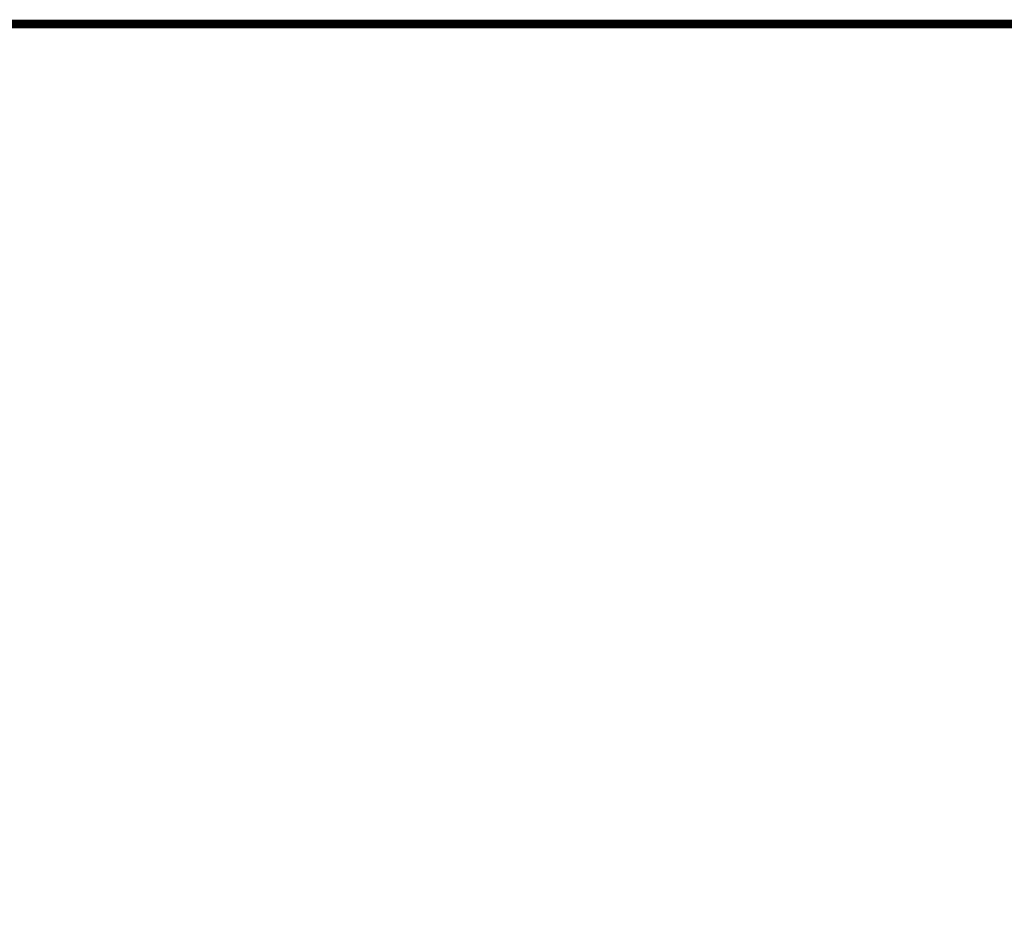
# Model space of a CAD drawing. Header units: inches. Extents: x 0 to 22, y 0 to 17.
# Tile 25 of 32: x 11.3 to 13.5, y 14.5 to 16.5. Entities that reach past the tile are written whole.
import ezdxf

# ---------------------------------------------------------------- set-up
doc = ezdxf.new("R2010")
doc.units = ezdxf.units.IN
doc.header["$LTSCALE"] = 1.21
doc.header["$MEASUREMENT"] = 0
doc.layers.get('0').update_dxf_attribs({"linetype": 'CONTINUOUS'})
doc.layers.add('DIMENSIONS', color=7, linetype='CONTINUOUS')
doc.styles.get("Standard").update_dxf_attribs({"font": 'txt', "width": 0.8})
doc.dimstyles.new('DIMSTYLE_2', dxfattribs={"dimtxt": 0.125, "dimasz": 0.18, "dimexe": 0.125, "dimexo": 0.0625, "dimgap": 0.0625, "dimtad": 0, "dimtih": 1, "dimtoh": 1, "dimdec": 3, "dimzin": 4, "dimdsep": 46, "dimtxsty": 'STANDARD', "dimblk": '_FILLED', "dimblk1": '_FILLED', "dimblk2": '_FILLED', "dimcen": 0.09, "dimadec": 0, "dimazin": 0, "dimtp": 0.001, "dimtm": 0.001, "dimtfac": 1, "dimtdec": 3, "dimtofl": 0, "dimtmove": 0, "dimatfit": 3, "dimldrblk": '_FILLED', "dimfxl": 1, "dimtolj": 1, "dimtzin": 4, "dimarcsym": 0})

# ---------------------------------------------------------------- blocks, each defined once
blk = doc.blocks.new('_FILLED')
at = {"color": 0, "linetype": 'ByBlock'}
blk.add_solid([(0, 0), (-1, 0.17361), (-1, -0.17361)], dxfattribs=at)
blk = doc.blocks.new('*D9')
at = {"layer": 'DIMENSIONS', "color": 2, "linetype": 'Continuous'}
for p, q in [((14.988, 14.5329), (14.988, 15.5595)), ((15.452, 14.732), (15.452, 15.5595)), ((14.988, 15.4345), (14.6363, 15.4345)), ((15.452, 15.4345), (15.812, 15.4345))]:
    blk.add_line(p, q, dxfattribs=at)
at = {"layer": 'DIMENSIONS', "color": 2, "linetype": 'Continuous', "xscale": 0.18, "yscale": 0.18, "zscale": 0.18}
blk.add_blockref('_FILLED', (14.988, 15.4345), dxfattribs=at)
at = {"layer": 'DIMENSIONS', "color": 2, "linetype": 'Continuous', "xscale": 0.18, "yscale": 0.18, "zscale": 0.18, "rotation": 180}
blk.add_blockref('_FILLED', (15.452, 15.4345), dxfattribs=at)
at = {"layer": 'DIMENSIONS', "color": 2, "linetype": 'Continuous', "insert": (14.5738, 15.497), "char_height": 0.125, "width": 1.225, "attachment_point": 3, "line_spacing_factor": 0.9}
blk.add_mtext('.464{\\Ftxt.shx;\\W1.000000;\\H0.125000; }[11.79]', dxfattribs=at)

msp = doc.modelspace()

# ---------------------------------------------------------------- linework, layer by layer
at = {"color": 7, "linetype": 'Continuous', "const_width": 0.02}
msp.add_lwpolyline([(21.5, 16.5), (0.5, 16.5)], dxfattribs=at)

# ---------------------------------------------------------------- dimensions: what is measured, and where the dimension line sits
at = {"layer": 'DIMENSIONS', "color": 2, "linetype": 'Continuous'}
dim = msp.add_linear_dim(base=(15.452, 15.4345), p1=(14.988, 14.4704), p2=(15.452, 14.6695), dimstyle='DIMSTYLE_2', dxfattribs=at)
dim.commit()
dim.dimension.update_dxf_attribs({"geometry": '*D9', "text_midpoint": (13.9613, 15.4345), "dimtype": 160})

doc.saveas('drawing.dxf')
